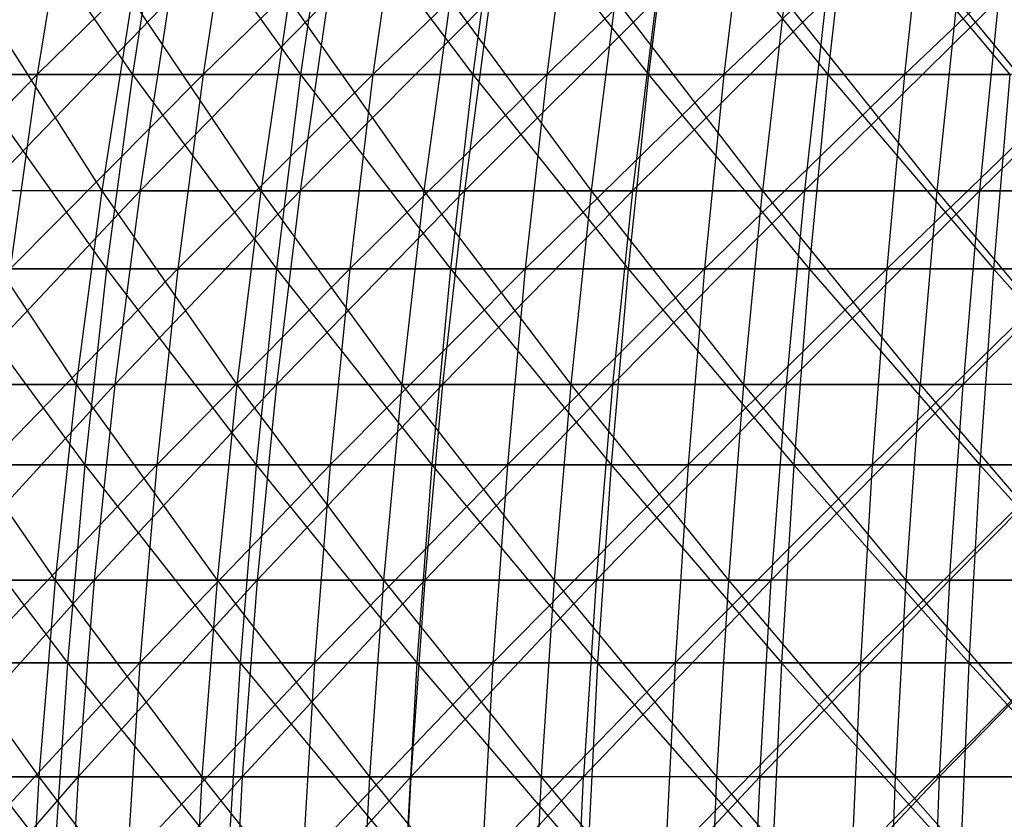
# Model space of a CAD drawing. Extents: x -125 to 125, y -143 to 0.
# Tile 209 of 256: x -31 to -19, y -76 to -66. Entities that reach past the tile are written whole.
import ezdxf

# ---------------------------------------------------------------- set-up
doc = ezdxf.new("R2010")
doc.units = 0
doc.header["$LTSCALE"] = 25.4
doc.layers.get('0').update_dxf_attribs({"linetype": 'CONTINUOUS'})

# ---------------------------------------------------------------- blocks, each defined once
blk = doc.blocks.new('NL2500027000_STL_3')
at = {"color": 0}
for p, q in [((-31.687, -64.327, 47.454), (-30.036, -66.732, 49.368)), ((-31.687, -64.327, 47.454), (-30.036, -66.732, 49.368)), ((-30.835, -64.327, -48.011), (-31.228, -66.732, -48.623)), ((-30.835, -64.327, -48.011), (-31.228, -66.732, -48.623)), ((-28.783, -64.327, -49.269), (-31.228, -66.732, -48.623)), ((-28.783, -64.327, -49.269), (-31.228, -66.732, -48.623)), ((-29.658, -64.327, 48.747), (-30.036, -66.732, 49.368)), ((-29.658, -64.327, 48.747), (-30.036, -66.732, 49.368)), ((-29.658, -64.327, 48.747), (-27.928, -66.732, 50.59)), ((-29.658, -64.327, 48.747), (-27.928, -66.732, 50.59)), ((-28.783, -64.327, -49.269), (-29.15, -66.732, -49.896)), ((-28.783, -64.327, -49.269), (-29.15, -66.732, -49.896)), ((-26.681, -64.327, -50.438), (-29.15, -66.732, -49.896)), ((-26.681, -64.327, -50.438), (-29.15, -66.732, -49.896)), ((-27.577, -64.327, 49.954), (-27.928, -66.732, 50.59)), ((-27.577, -64.327, 49.954), (-27.928, -66.732, 50.59)), ((-27.577, -64.327, 49.954), (-25.77, -66.732, 51.723)), ((-27.577, -64.327, 49.954), (-25.77, -66.732, 51.723)), ((-26.681, -64.327, -50.438), (-27.021, -66.732, -51.081)), ((-26.681, -64.327, -50.438), (-27.021, -66.732, -51.081)), ((-24.531, -64.327, -51.518), (-27.021, -66.732, -51.081)), ((-24.531, -64.327, -51.518), (-27.021, -66.732, -51.081)), ((-25.446, -64.327, 51.072), (-25.77, -66.732, 51.723)), ((-25.446, -64.327, 51.072), (-25.77, -66.732, 51.723)), ((-25.446, -64.327, 51.072), (-23.567, -66.732, 52.763)), ((-25.446, -64.327, 51.072), (-23.567, -66.732, 52.763)), ((-24.531, -64.327, -51.518), (-24.843, -66.732, -52.174)), ((-24.531, -64.327, -51.518), (-24.843, -66.732, -52.174)), ((-22.337, -64.327, -52.507), (-24.843, -66.732, -52.174)), ((-22.337, -64.327, -52.507), (-24.843, -66.732, -52.174)), ((-23.271, -64.327, 52.1), (-23.567, -66.732, 52.763)), ((-23.271, -64.327, 52.1), (-23.567, -66.732, 52.763)), ((-23.271, -64.327, 52.1), (-21.322, -66.732, 53.71)), ((-23.271, -64.327, 52.1), (-21.322, -66.732, 53.71)), ((-22.337, -64.327, -52.507), (-22.622, -66.732, -53.175)), ((-22.337, -64.327, -52.507), (-22.622, -66.732, -53.175)), ((-20.104, -64.327, -53.402), (-22.622, -66.732, -53.175)), ((-20.104, -64.327, -53.402), (-22.622, -66.732, -53.175)), ((-21.054, -64.327, 53.034), (-21.322, -66.732, 53.71)), ((-21.054, -64.327, 53.034), (-21.322, -66.732, 53.71)), ((-21.054, -64.327, 53.034), (-19.039, -66.732, 54.561)), ((-21.054, -64.327, 53.034), (-19.039, -66.732, 54.561)), ((-20.104, -64.327, -53.402), (-20.36, -66.732, -54.082)), ((-20.104, -64.327, -53.402), (-20.36, -66.732, -54.082)), ((-17.835, -64.327, -54.202), (-20.36, -66.732, -54.082)), ((-17.835, -64.327, -54.202), (-20.36, -66.732, -54.082)), ((-30.416, -68.189, 45.006), (-31.948, -65.788, 43.094)), ((-30.416, -68.189, 45.006), (-31.948, -65.788, 43.094)), ((-29.569, -65.788, -44.761), (-31.889, -68.189, -43.975)), ((-29.569, -65.788, -44.761), (-31.889, -68.189, -43.975)), ((-30.416, -68.189, 45.006), (-30.038, -65.788, 44.447)), ((-30.416, -68.189, 45.006), (-30.038, -65.788, 44.447)), ((-28.424, -68.189, 46.29), (-30.038, -65.788, 44.447)), ((-28.424, -68.189, 46.29), (-30.038, -65.788, 44.447)), ((-29.94, -68.189, -45.324), (-29.569, -65.788, -44.761)), ((-29.94, -68.189, -45.324), (-29.569, -65.788, -44.761)), ((-29.94, -68.189, -45.324), (-27.588, -65.788, -46.008)), ((-29.94, -68.189, -45.324), (-27.588, -65.788, -46.008)), ((-28.424, -68.189, 46.29), (-28.071, -65.788, 45.715)), ((-28.424, -68.189, 46.29), (-28.071, -65.788, 45.715)), ((-26.378, -68.189, 47.486), (-28.071, -65.788, 45.715)), ((-26.378, -68.189, 47.486), (-28.071, -65.788, 45.715)), ((-27.588, -65.788, -46.008), (-27.935, -68.189, -46.587)), ((-27.935, -68.189, -46.587), (-25.555, -65.788, -47.167)), ((-27.588, -65.788, -46.008), (-27.935, -68.189, -46.587)), ((-27.935, -68.189, -46.587), (-25.555, -65.788, -47.167)), ((-26.378, -68.189, 47.486), (-26.05, -65.788, 46.896)), ((-26.378, -68.189, 47.486), (-26.05, -65.788, 46.896)), ((-24.281, -68.189, 48.591), (-26.05, -65.788, 46.896)), ((-24.281, -68.189, 48.591), (-26.05, -65.788, 46.896)), ((-25.555, -65.788, -47.167), (-25.876, -68.189, -47.761)), ((-25.876, -68.189, -47.761), (-23.473, -65.788, -48.237)), ((-25.555, -65.788, -47.167), (-25.876, -68.189, -47.761)), ((-25.876, -68.189, -47.761), (-23.473, -65.788, -48.237)), ((-24.281, -68.189, 48.591), (-23.98, -65.788, 47.987)), ((-24.281, -68.189, 48.591), (-23.98, -65.788, 47.987)), ((-23.98, -65.788, 47.987), (-22.139, -68.189, 49.604)), ((-23.98, -65.788, 47.987), (-22.139, -68.189, 49.604)), ((-23.473, -65.788, -48.237), (-23.768, -68.189, -48.844)), ((-23.768, -68.189, -48.844), (-21.347, -65.788, -49.215)), ((-23.473, -65.788, -48.237), (-23.768, -68.189, -48.844)), ((-23.768, -68.189, -48.844), (-21.347, -65.788, -49.215)), ((-21.864, -65.788, 48.988), (-22.139, -68.189, 49.604)), ((-21.864, -65.788, 48.988), (-22.139, -68.189, 49.604)), ((-19.954, -68.189, 50.522), (-21.864, -65.788, 48.988)), ((-19.954, -68.189, 50.522), (-21.864, -65.788, 48.988)), ((-21.347, -65.788, -49.215), (-21.615, -68.189, -49.834)), ((-21.615, -68.189, -49.834), (-19.18, -65.788, -50.099)), ((-21.347, -65.788, -49.215), (-21.615, -68.189, -49.834)), ((-21.615, -68.189, -49.834), (-19.18, -65.788, -50.099)), ((-19.706, -65.788, 49.895), (-19.954, -68.189, 50.522)), ((-19.706, -65.788, 49.895), (-19.954, -68.189, 50.522)), ((-17.731, -68.189, 51.345), (-19.706, -65.788, 49.895)), ((-17.731, -68.189, 51.345), (-19.706, -65.788, 49.895)), ((-16.976, -65.788, -50.888), (-19.421, -68.189, -50.73)), ((-19.18, -65.788, -50.099), (-19.421, -68.189, -50.73)), ((-16.976, -65.788, -50.888), (-19.421, -68.189, -50.73)), ((-19.18, -65.788, -50.099), (-19.421, -68.189, -50.73)), ((-31.228, -66.732, -48.623), (-33.61, -69.167, -47.775)), ((-31.228, -66.732, -48.623), (-33.61, -69.167, -47.775)), ((-31.228, -66.732, -48.623), (-33.25, -66.732, -47.263)), ((-31.228, -66.732, -48.623), (-33.25, -66.732, -47.263)), ((-32.09, -66.732, 48.058), (-30.036, -66.732, 49.368)), ((-32.09, -66.732, 48.058), (-30.036, -66.732, 49.368)), ((-32.09, -66.732, 48.058), (-30.361, -69.167, 49.902)), ((-32.09, -66.732, 48.058), (-30.361, -69.167, 49.902)), ((-31.228, -66.732, -48.623), (-31.566, -69.167, -49.149)), ((-31.228, -66.732, -48.623), (-31.566, -69.167, -49.149)), ((-29.15, -66.732, -49.896), (-31.566, -69.167, -49.149)), ((-29.15, -66.732, -49.896), (-31.566, -69.167, -49.149)), ((-29.15, -66.732, -49.896), (-31.228, -66.732, -48.623)), ((-29.15, -66.732, -49.896), (-31.228, -66.732, -48.623)), ((-30.036, -66.732, 49.368), (-30.361, -69.167, 49.902)), ((-30.036, -66.732, 49.368), (-30.361, -69.167, 49.902)), ((-30.036, -66.732, 49.368), (-27.928, -66.732, 50.59)), ((-30.036, -66.732, 49.368), (-27.928, -66.732, 50.59)), ((-30.036, -66.732, 49.368), (-28.23, -69.167, 51.138)), ((-30.036, -66.732, 49.368), (-28.23, -69.167, 51.138)), ((-29.15, -66.732, -49.896), (-29.466, -69.167, -50.436)), ((-29.15, -66.732, -49.896), (-29.466, -69.167, -50.436)), ((-27.021, -66.732, -51.081), (-29.466, -69.167, -50.436)), ((-27.021, -66.732, -51.081), (-29.466, -69.167, -50.436)), ((-27.021, -66.732, -51.081), (-29.15, -66.732, -49.896)), ((-27.021, -66.732, -51.081), (-29.15, -66.732, -49.896)), ((-27.928, -66.732, 50.59), (-28.23, -69.167, 51.138)), ((-27.928, -66.732, 50.59), (-28.23, -69.167, 51.138)), ((-27.928, -66.732, 50.59), (-25.77, -66.732, 51.723)), ((-27.928, -66.732, 50.59), (-25.77, -66.732, 51.723)), ((-27.928, -66.732, 50.59), (-26.049, -69.167, 52.283)), ((-27.928, -66.732, 50.59), (-26.049, -69.167, 52.283)), ((-27.021, -66.732, -51.081), (-27.313, -69.167, -51.634)), ((-27.021, -66.732, -51.081), (-27.313, -69.167, -51.634)), ((-24.843, -66.732, -52.174), (-27.313, -69.167, -51.634)), ((-24.843, -66.732, -52.174), (-27.313, -69.167, -51.634)), ((-24.843, -66.732, -52.174), (-27.021, -66.732, -51.081)), ((-24.843, -66.732, -52.174), (-27.021, -66.732, -51.081)), ((-25.77, -66.732, 51.723), (-26.049, -69.167, 52.283)), ((-25.77, -66.732, 51.723), (-26.049, -69.167, 52.283)), ((-25.77, -66.732, 51.723), (-23.567, -66.732, 52.763)), ((-25.77, -66.732, 51.723), (-23.567, -66.732, 52.763)), ((-25.77, -66.732, 51.723), (-23.822, -69.167, 53.334)), ((-25.77, -66.732, 51.723), (-23.822, -69.167, 53.334)), ((-24.843, -66.732, -52.174), (-25.112, -69.167, -52.739)), ((-24.843, -66.732, -52.174), (-25.112, -69.167, -52.739)), ((-22.622, -66.732, -53.175), (-25.112, -69.167, -52.739)), ((-22.622, -66.732, -53.175), (-25.112, -69.167, -52.739)), ((-22.622, -66.732, -53.175), (-24.843, -66.732, -52.174)), ((-22.622, -66.732, -53.175), (-24.843, -66.732, -52.174)), ((-23.567, -66.732, 52.763), (-23.822, -69.167, 53.334)), ((-23.567, -66.732, 52.763), (-23.822, -69.167, 53.334)), ((-23.567, -66.732, 52.763), (-21.322, -66.732, 53.71)), ((-23.567, -66.732, 52.763), (-21.322, -66.732, 53.71)), ((-23.567, -66.732, 52.763), (-21.553, -69.167, 54.291)), ((-23.567, -66.732, 52.763), (-21.553, -69.167, 54.291)), ((-22.622, -66.732, -53.175), (-22.867, -69.167, -53.751)), ((-22.622, -66.732, -53.175), (-22.867, -69.167, -53.751)), ((-20.36, -66.732, -54.082), (-22.867, -69.167, -53.751)), ((-20.36, -66.732, -54.082), (-22.867, -69.167, -53.751)), ((-20.36, -66.732, -54.082), (-22.622, -66.732, -53.175)), ((-20.36, -66.732, -54.082), (-22.622, -66.732, -53.175)), ((-21.322, -66.732, 53.71), (-21.553, -69.167, 54.291)), ((-21.322, -66.732, 53.71), (-21.553, -69.167, 54.291)), ((-21.322, -66.732, 53.71), (-19.039, -66.732, 54.561)), ((-21.322, -66.732, 53.71), (-19.039, -66.732, 54.561)), ((-21.322, -66.732, 53.71), (-19.245, -69.167, 55.151)), ((-21.322, -66.732, 53.71), (-19.245, -69.167, 55.151)), ((-20.36, -66.732, -54.082), (-20.58, -69.167, -54.667)), ((-20.36, -66.732, -54.082), (-20.58, -69.167, -54.667)), ((-18.062, -66.732, -54.892), (-20.58, -69.167, -54.667)), ((-18.062, -66.732, -54.892), (-20.58, -69.167, -54.667)), ((-18.062, -66.732, -54.892), (-20.36, -66.732, -54.082)), ((-18.062, -66.732, -54.892), (-20.36, -66.732, -54.082)), ((-19.039, -66.732, 54.561), (-19.245, -69.167, 55.151)), ((-19.039, -66.732, 54.561), (-19.245, -69.167, 55.151)), ((-30.416, -68.189, 45.006), (-32.35, -68.189, 43.636)), ((-30.416, -68.189, 45.006), (-32.35, -68.189, 43.636)), ((-30.737, -70.617, 45.48), (-32.35, -68.189, 43.636)), ((-30.737, -70.617, 45.48), (-32.35, -68.189, 43.636)), ((-32.225, -70.617, -44.438), (-29.94, -68.189, -45.324)), ((-32.225, -70.617, -44.438), (-29.94, -68.189, -45.324)), ((-29.94, -68.189, -45.324), (-31.889, -68.189, -43.975)), ((-29.94, -68.189, -45.324), (-31.889, -68.189, -43.975)), ((-30.737, -70.617, 45.48), (-30.416, -68.189, 45.006)), ((-30.737, -70.617, 45.48), (-30.416, -68.189, 45.006)), ((-28.424, -68.189, 46.29), (-30.416, -68.189, 45.006)), ((-28.424, -68.189, 46.29), (-30.416, -68.189, 45.006)), ((-28.723, -70.617, 46.778), (-30.416, -68.189, 45.006)), ((-28.723, -70.617, 46.778), (-30.416, -68.189, 45.006)), ((-29.94, -68.189, -45.324), (-30.256, -70.617, -45.801)), ((-30.256, -70.617, -45.801), (-27.935, -68.189, -46.587)), ((-29.94, -68.189, -45.324), (-30.256, -70.617, -45.801)), ((-30.256, -70.617, -45.801), (-27.935, -68.189, -46.587)), ((-29.94, -68.189, -45.324), (-27.935, -68.189, -46.587)), ((-29.94, -68.189, -45.324), (-27.935, -68.189, -46.587)), ((-28.723, -70.617, 46.778), (-28.424, -68.189, 46.29)), ((-28.723, -70.617, 46.778), (-28.424, -68.189, 46.29)), ((-26.378, -68.189, 47.486), (-28.424, -68.189, 46.29)), ((-26.378, -68.189, 47.486), (-28.424, -68.189, 46.29)), ((-26.656, -70.617, 47.986), (-28.424, -68.189, 46.29)), ((-26.656, -70.617, 47.986), (-28.424, -68.189, 46.29)), ((-27.935, -68.189, -46.587), (-28.229, -70.617, -47.078)), ((-28.229, -70.617, -47.078), (-25.876, -68.189, -47.761)), ((-27.935, -68.189, -46.587), (-28.229, -70.617, -47.078)), ((-28.229, -70.617, -47.078), (-25.876, -68.189, -47.761)), ((-27.935, -68.189, -46.587), (-25.876, -68.189, -47.761)), ((-27.935, -68.189, -46.587), (-25.876, -68.189, -47.761)), ((-26.656, -70.617, 47.986), (-26.378, -68.189, 47.486)), ((-26.656, -70.617, 47.986), (-26.378, -68.189, 47.486)), ((-24.281, -68.189, 48.591), (-26.378, -68.189, 47.486)), ((-24.281, -68.189, 48.591), (-26.378, -68.189, 47.486)), ((-24.537, -70.617, 49.103), (-26.378, -68.189, 47.486)), ((-24.537, -70.617, 49.103), (-26.378, -68.189, 47.486)), ((-25.876, -68.189, -47.761), (-26.149, -70.617, -48.264)), ((-26.149, -70.617, -48.264), (-23.768, -68.189, -48.844)), ((-25.876, -68.189, -47.761), (-26.149, -70.617, -48.264)), ((-26.149, -70.617, -48.264), (-23.768, -68.189, -48.844)), ((-25.876, -68.189, -47.761), (-23.768, -68.189, -48.844)), ((-25.876, -68.189, -47.761), (-23.768, -68.189, -48.844)), ((-24.537, -70.617, 49.103), (-24.281, -68.189, 48.591)), ((-24.537, -70.617, 49.103), (-24.281, -68.189, 48.591)), ((-22.139, -68.189, 49.604), (-24.281, -68.189, 48.591)), ((-22.139, -68.189, 49.604), (-24.281, -68.189, 48.591)), ((-22.372, -70.617, 50.127), (-24.281, -68.189, 48.591)), ((-22.372, -70.617, 50.127), (-24.281, -68.189, 48.591)), ((-23.768, -68.189, -48.844), (-24.019, -70.617, -49.359)), ((-24.019, -70.617, -49.359), (-21.615, -68.189, -49.834)), ((-23.768, -68.189, -48.844), (-24.019, -70.617, -49.359)), ((-24.019, -70.617, -49.359), (-21.615, -68.189, -49.834)), ((-23.768, -68.189, -48.844), (-21.615, -68.189, -49.834)), ((-23.768, -68.189, -48.844), (-21.615, -68.189, -49.834)), ((-22.372, -70.617, 50.127), (-22.139, -68.189, 49.604)), ((-22.372, -70.617, 50.127), (-22.139, -68.189, 49.604)), ((-22.139, -68.189, 49.604), (-20.164, -70.617, 51.055)), ((-19.954, -68.189, 50.522), (-22.139, -68.189, 49.604)), ((-19.954, -68.189, 50.522), (-22.139, -68.189, 49.604)), ((-22.139, -68.189, 49.604), (-20.164, -70.617, 51.055)), ((-19.421, -68.189, -50.73), (-21.843, -70.617, -50.36)), ((-21.615, -68.189, -49.834), (-21.843, -70.617, -50.36)), ((-19.421, -68.189, -50.73), (-21.843, -70.617, -50.36)), ((-21.615, -68.189, -49.834), (-21.843, -70.617, -50.36)), ((-21.615, -68.189, -49.834), (-19.421, -68.189, -50.73)), ((-21.615, -68.189, -49.834), (-19.421, -68.189, -50.73)), ((-19.954, -68.189, 50.522), (-20.164, -70.617, 51.055)), ((-19.954, -68.189, 50.522), (-20.164, -70.617, 51.055)), ((-17.731, -68.189, 51.345), (-19.954, -68.189, 50.522)), ((-17.731, -68.189, 51.345), (-19.954, -68.189, 50.522)), ((-17.918, -70.617, 51.886), (-19.954, -68.189, 50.522)), ((-17.918, -70.617, 51.886), (-19.954, -68.189, 50.522)), ((-19.421, -68.189, -50.73), (-19.626, -70.617, -51.264)), ((-19.626, -70.617, -51.264), (-17.19, -68.189, -51.528)), ((-19.421, -68.189, -50.73), (-19.626, -70.617, -51.264)), ((-19.626, -70.617, -51.264), (-17.19, -68.189, -51.528)), ((-19.421, -68.189, -50.73), (-17.19, -68.189, -51.528)), ((-19.421, -68.189, -50.73), (-17.19, -68.189, -51.528)), ((-32.438, -69.167, 48.578), (-30.361, -69.167, 49.902)), ((-32.438, -69.167, 48.578), (-30.361, -69.167, 49.902)), ((-32.438, -69.167, 48.578), (-30.633, -71.625, 50.349)), ((-32.438, -69.167, 48.578), (-30.633, -71.625, 50.349)), ((-29.466, -69.167, -50.436), (-31.848, -71.625, -49.589)), ((-29.466, -69.167, -50.436), (-31.848, -71.625, -49.589)), ((-29.466, -69.167, -50.436), (-31.566, -69.167, -49.149)), ((-29.466, -69.167, -50.436), (-31.566, -69.167, -49.149)), ((-30.361, -69.167, 49.902), (-30.633, -71.625, 50.349)), ((-30.361, -69.167, 49.902), (-30.633, -71.625, 50.349)), ((-30.361, -69.167, 49.902), (-28.23, -69.167, 51.138)), ((-30.361, -69.167, 49.902), (-28.23, -69.167, 51.138)), ((-30.361, -69.167, 49.902), (-28.483, -71.625, 51.596)), ((-30.361, -69.167, 49.902), (-28.483, -71.625, 51.596)), ((-29.466, -69.167, -50.436), (-29.729, -71.625, -50.888)), ((-29.466, -69.167, -50.436), (-29.729, -71.625, -50.888)), ((-27.313, -69.167, -51.634), (-29.729, -71.625, -50.888)), ((-27.313, -69.167, -51.634), (-29.729, -71.625, -50.888)), ((-27.313, -69.167, -51.634), (-29.466, -69.167, -50.436)), ((-27.313, -69.167, -51.634), (-29.466, -69.167, -50.436)), ((-28.23, -69.167, 51.138), (-28.483, -71.625, 51.596)), ((-28.23, -69.167, 51.138), (-28.483, -71.625, 51.596)), ((-28.23, -69.167, 51.138), (-26.049, -69.167, 52.283)), ((-28.23, -69.167, 51.138), (-26.049, -69.167, 52.283)), ((-28.23, -69.167, 51.138), (-26.283, -71.625, 52.751)), ((-28.23, -69.167, 51.138), (-26.283, -71.625, 52.751)), ((-27.313, -69.167, -51.634), (-27.558, -71.625, -52.096)), ((-27.313, -69.167, -51.634), (-27.558, -71.625, -52.096)), ((-25.112, -69.167, -52.739), (-27.558, -71.625, -52.096)), ((-25.112, -69.167, -52.739), (-27.558, -71.625, -52.096)), ((-25.112, -69.167, -52.739), (-27.313, -69.167, -51.634)), ((-25.112, -69.167, -52.739), (-27.313, -69.167, -51.634)), ((-26.049, -69.167, 52.283), (-26.283, -71.625, 52.751)), ((-26.049, -69.167, 52.283), (-26.283, -71.625, 52.751)), ((-26.049, -69.167, 52.283), (-23.822, -69.167, 53.334)), ((-26.049, -69.167, 52.283), (-23.822, -69.167, 53.334)), ((-26.049, -69.167, 52.283), (-24.035, -71.625, 53.812)), ((-26.049, -69.167, 52.283), (-24.035, -71.625, 53.812)), ((-25.112, -69.167, -52.739), (-25.337, -71.625, -53.211)), ((-25.112, -69.167, -52.739), (-25.337, -71.625, -53.211)), ((-22.867, -69.167, -53.751), (-25.337, -71.625, -53.211)), ((-22.867, -69.167, -53.751), (-25.337, -71.625, -53.211)), ((-22.867, -69.167, -53.751), (-25.112, -69.167, -52.739)), ((-22.867, -69.167, -53.751), (-25.112, -69.167, -52.739)), ((-23.822, -69.167, 53.334), (-24.035, -71.625, 53.812)), ((-23.822, -69.167, 53.334), (-24.035, -71.625, 53.812)), ((-23.822, -69.167, 53.334), (-21.553, -69.167, 54.291)), ((-23.822, -69.167, 53.334), (-21.553, -69.167, 54.291)), ((-23.822, -69.167, 53.334), (-21.746, -71.625, 54.777)), ((-23.822, -69.167, 53.334), (-21.746, -71.625, 54.777)), ((-22.867, -69.167, -53.751), (-23.071, -71.625, -54.232)), ((-22.867, -69.167, -53.751), (-23.071, -71.625, -54.232)), ((-20.58, -69.167, -54.667), (-23.071, -71.625, -54.232)), ((-20.58, -69.167, -54.667), (-23.071, -71.625, -54.232)), ((-20.58, -69.167, -54.667), (-22.867, -69.167, -53.751)), ((-20.58, -69.167, -54.667), (-22.867, -69.167, -53.751)), ((-21.553, -69.167, 54.291), (-21.746, -71.625, 54.777)), ((-21.553, -69.167, 54.291), (-21.746, -71.625, 54.777)), ((-21.553, -69.167, 54.291), (-19.245, -69.167, 55.151)), ((-21.553, -69.167, 54.291), (-19.245, -69.167, 55.151)), ((-21.553, -69.167, 54.291), (-19.417, -71.625, 55.645)), ((-21.553, -69.167, 54.291), (-19.417, -71.625, 55.645)), ((-20.58, -69.167, -54.667), (-20.765, -71.625, -55.156)), ((-20.58, -69.167, -54.667), (-20.765, -71.625, -55.156)), ((-18.257, -69.167, -55.486), (-20.765, -71.625, -55.156)), ((-18.257, -69.167, -55.486), (-20.765, -71.625, -55.156)), ((-18.257, -69.167, -55.486), (-20.58, -69.167, -54.667)), ((-18.257, -69.167, -55.486), (-20.58, -69.167, -54.667)), ((-19.245, -69.167, 55.151), (-19.417, -71.625, 55.645)), ((-19.245, -69.167, 55.151), (-19.417, -71.625, 55.645)), ((-19.245, -69.167, 55.151), (-16.903, -69.167, 55.914)), ((-19.245, -69.167, 55.151), (-16.903, -69.167, 55.914)), ((-19.245, -69.167, 55.151), (-17.054, -71.625, 56.414)), ((-19.245, -69.167, 55.151), (-17.054, -71.625, 56.414)), ((-30.737, -70.617, 45.48), (-32.691, -70.617, 44.096)), ((-30.737, -70.617, 45.48), (-32.691, -70.617, 44.096)), ((-30.999, -73.067, 45.869), (-32.691, -70.617, 44.096)), ((-30.999, -73.067, 45.869), (-32.691, -70.617, 44.096)), ((-32.501, -73.067, -44.818), (-30.256, -70.617, -45.801)), ((-32.501, -73.067, -44.818), (-30.256, -70.617, -45.801)), ((-32.225, -70.617, -44.438), (-30.256, -70.617, -45.801)), ((-32.225, -70.617, -44.438), (-30.256, -70.617, -45.801)), ((-30.999, -73.067, 45.869), (-30.737, -70.617, 45.48)), ((-30.999, -73.067, 45.869), (-30.737, -70.617, 45.48)), ((-28.723, -70.617, 46.778), (-30.737, -70.617, 45.48)), ((-28.723, -70.617, 46.778), (-30.737, -70.617, 45.48)), ((-28.969, -73.067, 47.178), (-30.737, -70.617, 45.48)), ((-28.969, -73.067, 47.178), (-30.737, -70.617, 45.48)), ((-30.256, -70.617, -45.801), (-30.515, -73.067, -46.193)), ((-30.515, -73.067, -46.193), (-28.229, -70.617, -47.078)), ((-30.256, -70.617, -45.801), (-30.515, -73.067, -46.193)), ((-30.515, -73.067, -46.193), (-28.229, -70.617, -47.078)), ((-30.256, -70.617, -45.801), (-28.229, -70.617, -47.078)), ((-30.256, -70.617, -45.801), (-28.229, -70.617, -47.078)), ((-28.969, -73.067, 47.178), (-28.723, -70.617, 46.778)), ((-28.969, -73.067, 47.178), (-28.723, -70.617, 46.778)), ((-26.656, -70.617, 47.986), (-28.723, -70.617, 46.778)), ((-26.656, -70.617, 47.986), (-28.723, -70.617, 46.778)), ((-26.884, -73.067, 48.397), (-28.723, -70.617, 46.778)), ((-26.884, -73.067, 48.397), (-28.723, -70.617, 46.778)), ((-28.229, -70.617, -47.078), (-28.471, -73.067, -47.48)), ((-28.471, -73.067, -47.48), (-26.149, -70.617, -48.264)), ((-28.229, -70.617, -47.078), (-28.471, -73.067, -47.48)), ((-28.471, -73.067, -47.48), (-26.149, -70.617, -48.264)), ((-28.229, -70.617, -47.078), (-26.149, -70.617, -48.264)), ((-28.229, -70.617, -47.078), (-26.149, -70.617, -48.264)), ((-26.884, -73.067, 48.397), (-26.656, -70.617, 47.986)), ((-26.884, -73.067, 48.397), (-26.656, -70.617, 47.986)), ((-24.537, -70.617, 49.103), (-26.656, -70.617, 47.986)), ((-24.537, -70.617, 49.103), (-26.656, -70.617, 47.986)), ((-24.747, -73.067, 49.523), (-26.656, -70.617, 47.986)), ((-24.747, -73.067, 49.523), (-26.656, -70.617, 47.986)), ((-26.149, -70.617, -48.264), (-26.373, -73.067, -48.677)), ((-26.373, -73.067, -48.677), (-24.019, -70.617, -49.359)), ((-26.149, -70.617, -48.264), (-26.373, -73.067, -48.677)), ((-26.373, -73.067, -48.677), (-24.019, -70.617, -49.359)), ((-26.149, -70.617, -48.264), (-24.019, -70.617, -49.359)), ((-26.149, -70.617, -48.264), (-24.019, -70.617, -49.359)), ((-24.747, -73.067, 49.523), (-24.537, -70.617, 49.103)), ((-24.747, -73.067, 49.523), (-24.537, -70.617, 49.103)), ((-22.372, -70.617, 50.127), (-24.537, -70.617, 49.103)), ((-22.372, -70.617, 50.127), (-24.537, -70.617, 49.103)), ((-22.563, -73.067, 50.556), (-24.537, -70.617, 49.103)), ((-22.563, -73.067, 50.556), (-24.537, -70.617, 49.103)), ((-21.843, -70.617, -50.36), (-24.224, -73.067, -49.781)), ((-24.019, -70.617, -49.359), (-24.224, -73.067, -49.781)), ((-21.843, -70.617, -50.36), (-24.224, -73.067, -49.781)), ((-24.019, -70.617, -49.359), (-24.224, -73.067, -49.781)), ((-24.019, -70.617, -49.359), (-21.843, -70.617, -50.36)), ((-24.019, -70.617, -49.359), (-21.843, -70.617, -50.36)), ((-22.563, -73.067, 50.556), (-22.372, -70.617, 50.127)), ((-22.563, -73.067, 50.556), (-22.372, -70.617, 50.127)), ((-20.164, -70.617, 51.055), (-22.372, -70.617, 50.127)), ((-20.164, -70.617, 51.055), (-22.372, -70.617, 50.127)), ((-20.337, -73.067, 51.492), (-22.372, -70.617, 50.127)), ((-20.337, -73.067, 51.492), (-22.372, -70.617, 50.127)), ((-21.843, -70.617, -50.36), (-22.03, -73.067, -50.79)), ((-22.03, -73.067, -50.79), (-19.626, -70.617, -51.264)), ((-21.843, -70.617, -50.36), (-22.03, -73.067, -50.79)), ((-22.03, -73.067, -50.79), (-19.626, -70.617, -51.264)), ((-21.843, -70.617, -50.36), (-19.626, -70.617, -51.264)), ((-21.843, -70.617, -50.36), (-19.626, -70.617, -51.264)), ((-20.337, -73.067, 51.492), (-20.164, -70.617, 51.055)), ((-20.337, -73.067, 51.492), (-20.164, -70.617, 51.055)), ((-20.164, -70.617, 51.055), (-18.071, -73.067, 52.33)), ((-17.918, -70.617, 51.886), (-20.164, -70.617, 51.055)), ((-17.918, -70.617, 51.886), (-20.164, -70.617, 51.055)), ((-20.164, -70.617, 51.055), (-18.071, -73.067, 52.33)), ((-17.371, -70.617, -52.072), (-19.794, -73.067, -51.703)), ((-19.794, -73.067, -51.703), (-19.626, -70.617, -51.264)), ((-19.794, -73.067, -51.703), (-19.626, -70.617, -51.264)), ((-17.371, -70.617, -52.072), (-19.794, -73.067, -51.703)), ((-17.371, -70.617, -52.072), (-19.626, -70.617, -51.264)), ((-17.371, -70.617, -52.072), (-19.626, -70.617, -51.264)), ((-32.728, -71.625, 49.013), (-30.633, -71.625, 50.349)), ((-32.728, -71.625, 49.013), (-30.633, -71.625, 50.349)), ((-32.728, -71.625, 49.013), (-30.851, -74.103, 50.708)), ((-32.728, -71.625, 49.013), (-30.851, -74.103, 50.708)), ((-29.729, -71.625, -50.888), (-32.075, -74.103, -49.942)), ((-29.729, -71.625, -50.888), (-32.075, -74.103, -49.942)), ((-29.729, -71.625, -50.888), (-31.848, -71.625, -49.589)), ((-29.729, -71.625, -50.888), (-31.848, -71.625, -49.589)), ((-30.633, -71.625, 50.349), (-30.851, -74.103, 50.708)), ((-30.633, -71.625, 50.349), (-30.851, -74.103, 50.708)), ((-30.633, -71.625, 50.349), (-28.483, -71.625, 51.596)), ((-30.633, -71.625, 50.349), (-28.483, -71.625, 51.596)), ((-30.633, -71.625, 50.349), (-28.686, -74.103, 51.963)), ((-30.633, -71.625, 50.349), (-28.686, -74.103, 51.963)), ((-29.729, -71.625, -50.888), (-29.941, -74.103, -51.25)), ((-29.729, -71.625, -50.888), (-29.941, -74.103, -51.25)), ((-27.558, -71.625, -52.096), (-29.941, -74.103, -51.25)), ((-27.558, -71.625, -52.096), (-29.941, -74.103, -51.25)), ((-27.558, -71.625, -52.096), (-29.729, -71.625, -50.888)), ((-27.558, -71.625, -52.096), (-29.729, -71.625, -50.888)), ((-28.483, -71.625, 51.596), (-28.686, -74.103, 51.963)), ((-28.483, -71.625, 51.596), (-28.686, -74.103, 51.963)), ((-28.483, -71.625, 51.596), (-26.283, -71.625, 52.751)), ((-28.483, -71.625, 51.596), (-26.283, -71.625, 52.751)), ((-28.483, -71.625, 51.596), (-26.47, -74.103, 53.126)), ((-28.483, -71.625, 51.596), (-26.47, -74.103, 53.126)), ((-27.558, -71.625, -52.096), (-27.754, -74.103, -52.467)), ((-27.558, -71.625, -52.096), (-27.754, -74.103, -52.467)), ((-25.337, -71.625, -53.211), (-27.754, -74.103, -52.467)), ((-25.337, -71.625, -53.211), (-27.754, -74.103, -52.467)), ((-25.337, -71.625, -53.211), (-27.558, -71.625, -52.096)), ((-25.337, -71.625, -53.211), (-27.558, -71.625, -52.096)), ((-26.283, -71.625, 52.751), (-26.47, -74.103, 53.126)), ((-26.283, -71.625, 52.751), (-26.47, -74.103, 53.126)), ((-26.283, -71.625, 52.751), (-24.035, -71.625, 53.812)), ((-26.283, -71.625, 52.751), (-24.035, -71.625, 53.812)), ((-26.283, -71.625, 52.751), (-24.207, -74.103, 54.195)), ((-26.283, -71.625, 52.751), (-24.207, -74.103, 54.195)), ((-25.337, -71.625, -53.211), (-25.517, -74.103, -53.59)), ((-25.337, -71.625, -53.211), (-25.517, -74.103, -53.59)), ((-23.071, -71.625, -54.232), (-25.517, -74.103, -53.59)), ((-23.071, -71.625, -54.232), (-25.517, -74.103, -53.59)), ((-23.071, -71.625, -54.232), (-25.337, -71.625, -53.211)), ((-23.071, -71.625, -54.232), (-25.337, -71.625, -53.211)), ((-24.035, -71.625, 53.812), (-24.207, -74.103, 54.195)), ((-24.035, -71.625, 53.812), (-24.207, -74.103, 54.195)), ((-24.035, -71.625, 53.812), (-21.746, -71.625, 54.777)), ((-24.035, -71.625, 53.812), (-21.746, -71.625, 54.777)), ((-24.035, -71.625, 53.812), (-21.9, -74.103, 55.167)), ((-24.035, -71.625, 53.812), (-21.9, -74.103, 55.167)), ((-23.071, -71.625, -54.232), (-23.236, -74.103, -54.618)), ((-23.071, -71.625, -54.232), (-23.236, -74.103, -54.618)), ((-20.765, -71.625, -55.156), (-23.236, -74.103, -54.618)), ((-20.765, -71.625, -55.156), (-23.236, -74.103, -54.618)), ((-20.765, -71.625, -55.156), (-23.071, -71.625, -54.232)), ((-20.765, -71.625, -55.156), (-23.071, -71.625, -54.232)), ((-21.746, -71.625, 54.777), (-21.9, -74.103, 55.167)), ((-21.746, -71.625, 54.777), (-21.9, -74.103, 55.167)), ((-21.746, -71.625, 54.777), (-19.417, -71.625, 55.645)), ((-21.746, -71.625, 54.777), (-19.417, -71.625, 55.645)), ((-21.746, -71.625, 54.777), (-19.555, -74.103, 56.041)), ((-21.746, -71.625, 54.777), (-19.555, -74.103, 56.041)), ((-20.765, -71.625, -55.156), (-20.912, -74.103, -55.549)), ((-20.765, -71.625, -55.156), (-20.912, -74.103, -55.549)), ((-18.421, -71.625, -55.983), (-20.912, -74.103, -55.549)), ((-18.421, -71.625, -55.983), (-20.912, -74.103, -55.549)), ((-18.421, -71.625, -55.983), (-20.765, -71.625, -55.156)), ((-18.421, -71.625, -55.983), (-20.765, -71.625, -55.156)), ((-19.417, -71.625, 55.645), (-19.555, -74.103, 56.041)), ((-19.417, -71.625, 55.645), (-19.555, -74.103, 56.041)), ((-19.417, -71.625, 55.645), (-17.054, -71.625, 56.414)), ((-19.417, -71.625, 55.645), (-17.054, -71.625, 56.414)), ((-19.417, -71.625, 55.645), (-17.175, -74.103, 56.816)), ((-19.417, -71.625, 55.645), (-17.175, -74.103, 56.816)), ((-30.999, -73.067, 45.869), (-32.971, -73.067, 44.474)), ((-30.999, -73.067, 45.869), (-32.971, -73.067, 44.474)), ((-31.204, -75.535, 46.172), (-32.971, -73.067, 44.474)), ((-31.204, -75.535, 46.172), (-32.971, -73.067, 44.474)), ((-32.715, -75.535, -45.114), (-30.515, -73.067, -46.193)), ((-32.715, -75.535, -45.114), (-30.515, -73.067, -46.193)), ((-32.501, -73.067, -44.818), (-30.515, -73.067, -46.193)), ((-32.501, -73.067, -44.818), (-30.515, -73.067, -46.193)), ((-31.204, -75.535, 46.172), (-30.999, -73.067, 45.869)), ((-31.204, -75.535, 46.172), (-30.999, -73.067, 45.869)), ((-28.969, -73.067, 47.178), (-30.999, -73.067, 45.869)), ((-28.969, -73.067, 47.178), (-30.999, -73.067, 45.869)), ((-29.16, -75.535, 47.489), (-30.999, -73.067, 45.869)), ((-29.16, -75.535, 47.489), (-30.999, -73.067, 45.869)), ((-30.515, -73.067, -46.193), (-30.716, -75.535, -46.498)), ((-30.716, -75.535, -46.498), (-28.471, -73.067, -47.48)), ((-30.515, -73.067, -46.193), (-30.716, -75.535, -46.498)), ((-30.716, -75.535, -46.498), (-28.471, -73.067, -47.48)), ((-30.515, -73.067, -46.193), (-28.471, -73.067, -47.48)), ((-30.515, -73.067, -46.193), (-28.471, -73.067, -47.48)), ((-29.16, -75.535, 47.489), (-28.969, -73.067, 47.178)), ((-29.16, -75.535, 47.489), (-28.969, -73.067, 47.178)), ((-26.884, -73.067, 48.397), (-28.969, -73.067, 47.178)), ((-26.884, -73.067, 48.397), (-28.969, -73.067, 47.178)), ((-27.061, -75.535, 48.716), (-28.969, -73.067, 47.178)), ((-27.061, -75.535, 48.716), (-28.969, -73.067, 47.178)), ((-28.471, -73.067, -47.48), (-28.659, -75.535, -47.794)), ((-28.659, -75.535, -47.794), (-26.373, -73.067, -48.677)), ((-28.471, -73.067, -47.48), (-28.659, -75.535, -47.794)), ((-28.659, -75.535, -47.794), (-26.373, -73.067, -48.677)), ((-28.471, -73.067, -47.48), (-26.373, -73.067, -48.677)), ((-28.471, -73.067, -47.48), (-26.373, -73.067, -48.677)), ((-27.061, -75.535, 48.716), (-26.884, -73.067, 48.397)), ((-27.061, -75.535, 48.716), (-26.884, -73.067, 48.397)), ((-24.747, -73.067, 49.523), (-26.884, -73.067, 48.397)), ((-24.747, -73.067, 49.523), (-26.884, -73.067, 48.397)), ((-24.91, -75.535, 49.85), (-26.884, -73.067, 48.397)), ((-24.91, -75.535, 49.85), (-26.884, -73.067, 48.397)), ((-24.224, -73.067, -49.781), (-26.547, -75.535, -48.998)), ((-26.373, -73.067, -48.677), (-26.547, -75.535, -48.998)), ((-24.224, -73.067, -49.781), (-26.547, -75.535, -48.998)), ((-26.373, -73.067, -48.677), (-26.547, -75.535, -48.998)), ((-26.373, -73.067, -48.677), (-24.224, -73.067, -49.781)), ((-26.373, -73.067, -48.677), (-24.224, -73.067, -49.781)), ((-24.91, -75.535, 49.85), (-24.747, -73.067, 49.523)), ((-24.91, -75.535, 49.85), (-24.747, -73.067, 49.523)), ((-22.563, -73.067, 50.556), (-24.747, -73.067, 49.523)), ((-22.563, -73.067, 50.556), (-24.747, -73.067, 49.523)), ((-22.712, -75.535, 50.889), (-24.747, -73.067, 49.523)), ((-22.712, -75.535, 50.889), (-24.747, -73.067, 49.523)), ((-24.224, -73.067, -49.781), (-24.384, -75.535, -50.11)), ((-24.384, -75.535, -50.11), (-22.03, -73.067, -50.79)), ((-24.224, -73.067, -49.781), (-24.384, -75.535, -50.11)), ((-24.384, -75.535, -50.11), (-22.03, -73.067, -50.79)), ((-24.224, -73.067, -49.781), (-22.03, -73.067, -50.79)), ((-24.224, -73.067, -49.781), (-22.03, -73.067, -50.79)), ((-22.712, -75.535, 50.889), (-22.563, -73.067, 50.556)), ((-22.712, -75.535, 50.889), (-22.563, -73.067, 50.556)), ((-20.337, -73.067, 51.492), (-22.563, -73.067, 50.556)), ((-20.337, -73.067, 51.492), (-22.563, -73.067, 50.556)), ((-20.471, -75.535, 51.832), (-22.563, -73.067, 50.556)), ((-20.471, -75.535, 51.832), (-22.563, -73.067, 50.556)), ((-19.794, -73.067, -51.703), (-22.175, -75.535, -51.126)), ((-22.175, -75.535, -51.126), (-22.03, -73.067, -50.79)), ((-22.175, -75.535, -51.126), (-22.03, -73.067, -50.79)), ((-19.794, -73.067, -51.703), (-22.175, -75.535, -51.126)), ((-19.794, -73.067, -51.703), (-22.03, -73.067, -50.79)), ((-19.794, -73.067, -51.703), (-22.03, -73.067, -50.79)), ((-20.471, -75.535, 51.832), (-20.337, -73.067, 51.492)), ((-20.471, -75.535, 51.832), (-20.337, -73.067, 51.492)), ((-18.071, -73.067, 52.33), (-20.337, -73.067, 51.492)), ((-18.071, -73.067, 52.33), (-20.337, -73.067, 51.492)), ((-18.191, -75.535, 52.675), (-20.337, -73.067, 51.492)), ((-18.191, -75.535, 52.675), (-20.337, -73.067, 51.492)), ((-19.794, -73.067, -51.703), (-19.924, -75.535, -52.044)), ((-19.924, -75.535, -52.044), (-17.519, -73.067, -52.517)), ((-19.794, -73.067, -51.703), (-19.924, -75.535, -52.044)), ((-19.924, -75.535, -52.044), (-17.519, -73.067, -52.517)), ((-19.794, -73.067, -51.703), (-17.519, -73.067, -52.517)), ((-19.794, -73.067, -51.703), (-17.519, -73.067, -52.517)), ((-32.961, -74.103, 49.362), (-30.851, -74.103, 50.708)), ((-32.961, -74.103, 49.362), (-30.851, -74.103, 50.708)), ((-32.961, -74.103, 49.362), (-31.015, -76.597, 50.977)), ((-32.961, -74.103, 49.362), (-31.015, -76.597, 50.977)), ((-29.941, -74.103, -51.25), (-32.245, -76.597, -50.208)), ((-29.941, -74.103, -51.25), (-32.245, -76.597, -50.208)), ((-29.941, -74.103, -51.25), (-32.075, -74.103, -49.942)), ((-29.941, -74.103, -51.25), (-32.075, -74.103, -49.942)), ((-30.851, -74.103, 50.708), (-31.015, -76.597, 50.977)), ((-30.851, -74.103, 50.708), (-31.015, -76.597, 50.977)), ((-30.851, -74.103, 50.708), (-28.686, -74.103, 51.963)), ((-30.851, -74.103, 50.708), (-28.686, -74.103, 51.963)), ((-30.851, -74.103, 50.708), (-28.838, -76.597, 52.239)), ((-30.851, -74.103, 50.708), (-28.838, -76.597, 52.239)), ((-29.941, -74.103, -51.25), (-30.1, -76.597, -51.522)), ((-29.941, -74.103, -51.25), (-30.1, -76.597, -51.522)), ((-27.754, -74.103, -52.467), (-30.1, -76.597, -51.522)), ((-27.754, -74.103, -52.467), (-30.1, -76.597, -51.522)), ((-27.754, -74.103, -52.467), (-29.941, -74.103, -51.25)), ((-27.754, -74.103, -52.467), (-29.941, -74.103, -51.25)), ((-28.686, -74.103, 51.963), (-28.838, -76.597, 52.239)), ((-28.686, -74.103, 51.963), (-28.838, -76.597, 52.239)), ((-28.686, -74.103, 51.963), (-26.47, -74.103, 53.126)), ((-28.686, -74.103, 51.963), (-26.47, -74.103, 53.126)), ((-28.686, -74.103, 51.963), (-26.61, -76.597, 53.408)), ((-28.686, -74.103, 51.963), (-26.61, -76.597, 53.408)), ((-27.754, -74.103, -52.467), (-27.901, -76.597, -52.745)), ((-27.754, -74.103, -52.467), (-27.901, -76.597, -52.745)), ((-25.517, -74.103, -53.59), (-27.901, -76.597, -52.745)), ((-25.517, -74.103, -53.59), (-27.901, -76.597, -52.745)), ((-25.517, -74.103, -53.59), (-27.754, -74.103, -52.467)), ((-25.517, -74.103, -53.59), (-27.754, -74.103, -52.467)), ((-26.47, -74.103, 53.126), (-26.61, -76.597, 53.408)), ((-26.47, -74.103, 53.126), (-26.61, -76.597, 53.408)), ((-26.47, -74.103, 53.126), (-24.207, -74.103, 54.195)), ((-26.47, -74.103, 53.126), (-24.207, -74.103, 54.195)), ((-26.47, -74.103, 53.126), (-24.335, -76.597, 54.483)), ((-26.47, -74.103, 53.126), (-24.335, -76.597, 54.483)), ((-25.517, -74.103, -53.59), (-25.653, -76.597, -53.875)), ((-25.517, -74.103, -53.59), (-25.653, -76.597, -53.875)), ((-23.236, -74.103, -54.618), (-25.653, -76.597, -53.875)), ((-23.236, -74.103, -54.618), (-25.653, -76.597, -53.875)), ((-23.236, -74.103, -54.618), (-25.517, -74.103, -53.59)), ((-23.236, -74.103, -54.618), (-25.517, -74.103, -53.59)), ((-24.207, -74.103, 54.195), (-24.335, -76.597, 54.483)), ((-24.207, -74.103, 54.195), (-24.335, -76.597, 54.483)), ((-24.207, -74.103, 54.195), (-21.9, -74.103, 55.167)), ((-24.207, -74.103, 54.195), (-21.9, -74.103, 55.167)), ((-24.207, -74.103, 54.195), (-22.017, -76.597, 55.46)), ((-24.207, -74.103, 54.195), (-22.017, -76.597, 55.46)), ((-23.236, -74.103, -54.618), (-23.359, -76.597, -54.908)), ((-23.236, -74.103, -54.618), (-23.359, -76.597, -54.908)), ((-20.912, -74.103, -55.549), (-23.359, -76.597, -54.908)), ((-20.912, -74.103, -55.549), (-23.359, -76.597, -54.908)), ((-20.912, -74.103, -55.549), (-23.236, -74.103, -54.618)), ((-20.912, -74.103, -55.549), (-23.236, -74.103, -54.618)), ((-21.9, -74.103, 55.167), (-22.017, -76.597, 55.46)), ((-21.9, -74.103, 55.167), (-22.017, -76.597, 55.46)), ((-21.9, -74.103, 55.167), (-19.555, -74.103, 56.041)), ((-21.9, -74.103, 55.167), (-19.555, -74.103, 56.041)), ((-21.9, -74.103, 55.167), (-19.659, -76.597, 56.339)), ((-21.9, -74.103, 55.167), (-19.659, -76.597, 56.339)), ((-20.912, -74.103, -55.549), (-21.023, -76.597, -55.844)), ((-20.912, -74.103, -55.549), (-21.023, -76.597, -55.844)), ((-18.552, -74.103, -56.381), (-21.023, -76.597, -55.844)), ((-18.552, -74.103, -56.381), (-21.023, -76.597, -55.844)), ((-18.552, -74.103, -56.381), (-20.912, -74.103, -55.549)), ((-18.552, -74.103, -56.381), (-20.912, -74.103, -55.549)), ((-19.555, -74.103, 56.041), (-19.659, -76.597, 56.339)), ((-19.555, -74.103, 56.041), (-19.659, -76.597, 56.339)), ((-19.555, -74.103, 56.041), (-17.175, -74.103, 56.816)), ((-19.555, -74.103, 56.041), (-17.175, -74.103, 56.816)), ((-19.555, -74.103, 56.041), (-17.267, -76.597, 57.118)), ((-19.555, -74.103, 56.041), (-17.267, -76.597, 57.118)), ((-31.204, -75.535, 46.172), (-33.188, -75.535, 44.767)), ((-31.204, -75.535, 46.172), (-33.188, -75.535, 44.767)), ((-32.868, -78.016, -45.325), (-30.716, -75.535, -46.498)), ((-32.868, -78.016, -45.325), (-30.716, -75.535, -46.498)), ((-32.715, -75.535, -45.114), (-30.716, -75.535, -46.498)), ((-32.715, -75.535, -45.114), (-30.716, -75.535, -46.498)), ((-31.35, -78.016, 46.388), (-31.204, -75.535, 46.172)), ((-31.35, -78.016, 46.388), (-31.204, -75.535, 46.172)), ((-29.16, -75.535, 47.489), (-31.204, -75.535, 46.172)), ((-29.16, -75.535, 47.489), (-31.204, -75.535, 46.172)), ((-29.297, -78.016, 47.712), (-31.204, -75.535, 46.172)), ((-29.297, -78.016, 47.712), (-31.204, -75.535, 46.172)), ((-30.716, -75.535, -46.498), (-30.86, -78.016, -46.716)), ((-30.86, -78.016, -46.716), (-28.659, -75.535, -47.794)), ((-30.716, -75.535, -46.498), (-30.86, -78.016, -46.716)), ((-30.86, -78.016, -46.716), (-28.659, -75.535, -47.794)), ((-30.716, -75.535, -46.498), (-28.659, -75.535, -47.794)), ((-30.716, -75.535, -46.498), (-28.659, -75.535, -47.794)), ((-29.297, -78.016, 47.712), (-29.16, -75.535, 47.489)), ((-29.297, -78.016, 47.712), (-29.16, -75.535, 47.489)), ((-27.061, -75.535, 48.716), (-29.16, -75.535, 47.489)), ((-27.061, -75.535, 48.716), (-29.16, -75.535, 47.489)), ((-27.188, -78.016, 48.944), (-29.16, -75.535, 47.489)), ((-27.188, -78.016, 48.944), (-29.16, -75.535, 47.489)), ((-26.547, -75.535, -48.998), (-28.793, -78.016, -48.017)), ((-28.659, -75.535, -47.794), (-28.793, -78.016, -48.017)), ((-26.547, -75.535, -48.998), (-28.793, -78.016, -48.017)), ((-28.659, -75.535, -47.794), (-28.793, -78.016, -48.017)), ((-28.659, -75.535, -47.794), (-26.547, -75.535, -48.998)), ((-28.659, -75.535, -47.794), (-26.547, -75.535, -48.998)), ((-27.188, -78.016, 48.944), (-27.061, -75.535, 48.716)), ((-27.188, -78.016, 48.944), (-27.061, -75.535, 48.716)), ((-24.91, -75.535, 49.85), (-27.061, -75.535, 48.716)), ((-24.91, -75.535, 49.85), (-27.061, -75.535, 48.716)), ((-25.027, -78.016, 50.084), (-27.061, -75.535, 48.716)), ((-25.027, -78.016, 50.084), (-27.061, -75.535, 48.716)), ((-26.547, -75.535, -48.998), (-26.671, -78.016, -49.228)), ((-26.671, -78.016, -49.228), (-24.384, -75.535, -50.11)), ((-26.547, -75.535, -48.998), (-26.671, -78.016, -49.228)), ((-26.671, -78.016, -49.228), (-24.384, -75.535, -50.11)), ((-26.547, -75.535, -48.998), (-24.384, -75.535, -50.11)), ((-26.547, -75.535, -48.998), (-24.384, -75.535, -50.11)), ((-25.027, -78.016, 50.084), (-24.91, -75.535, 49.85)), ((-25.027, -78.016, 50.084), (-24.91, -75.535, 49.85)), ((-22.712, -75.535, 50.889), (-24.91, -75.535, 49.85)), ((-22.712, -75.535, 50.889), (-24.91, -75.535, 49.85)), ((-22.819, -78.016, 51.128), (-24.91, -75.535, 49.85)), ((-22.819, -78.016, 51.128), (-24.91, -75.535, 49.85)), ((-22.175, -75.535, -51.126), (-24.498, -78.016, -50.344)), ((-24.498, -78.016, -50.344), (-24.384, -75.535, -50.11)), ((-24.498, -78.016, -50.344), (-24.384, -75.535, -50.11)), ((-22.175, -75.535, -51.126), (-24.498, -78.016, -50.344)), ((-22.175, -75.535, -51.126), (-24.384, -75.535, -50.11)), ((-22.175, -75.535, -51.126), (-24.384, -75.535, -50.11)), ((-22.819, -78.016, 51.128), (-22.712, -75.535, 50.889)), ((-22.819, -78.016, 51.128), (-22.712, -75.535, 50.889)), ((-20.471, -75.535, 51.832), (-22.712, -75.535, 50.889)), ((-20.471, -75.535, 51.832), (-22.712, -75.535, 50.889)), ((-20.567, -78.016, 52.074), (-22.712, -75.535, 50.889)), ((-20.567, -78.016, 52.074), (-22.712, -75.535, 50.889)), ((-22.175, -75.535, -51.126), (-22.279, -78.016, -51.365)), ((-22.279, -78.016, -51.365), (-19.924, -75.535, -52.044)), ((-22.175, -75.535, -51.126), (-22.279, -78.016, -51.365)), ((-22.279, -78.016, -51.365), (-19.924, -75.535, -52.044)), ((-22.175, -75.535, -51.126), (-19.924, -75.535, -52.044)), ((-22.175, -75.535, -51.126), (-19.924, -75.535, -52.044)), ((-20.567, -78.016, 52.074), (-20.471, -75.535, 51.832)), ((-20.567, -78.016, 52.074), (-20.471, -75.535, 51.832)), ((-18.191, -75.535, 52.675), (-20.471, -75.535, 51.832)), ((-18.191, -75.535, 52.675), (-20.471, -75.535, 51.832)), ((-18.276, -78.016, 52.922), (-20.471, -75.535, 51.832)), ((-18.276, -78.016, 52.922), (-20.471, -75.535, 51.832)), ((-19.924, -75.535, -52.044), (-20.017, -78.016, -52.288)), ((-19.924, -75.535, -52.044), (-20.017, -78.016, -52.288)), ((-19.924, -75.535, -52.044), (-17.635, -75.535, -52.864)), ((-19.924, -75.535, -52.044), (-17.635, -75.535, -52.864))]:
    blk.add_line(p, q, dxfattribs=at)

msp = doc.modelspace()

# ---------------------------------------------------------------- block references
at = {"color": 253}
msp.add_blockref('NL2500027000_STL_3', (0, 0), dxfattribs=at)

doc.saveas('drawing.dxf')
